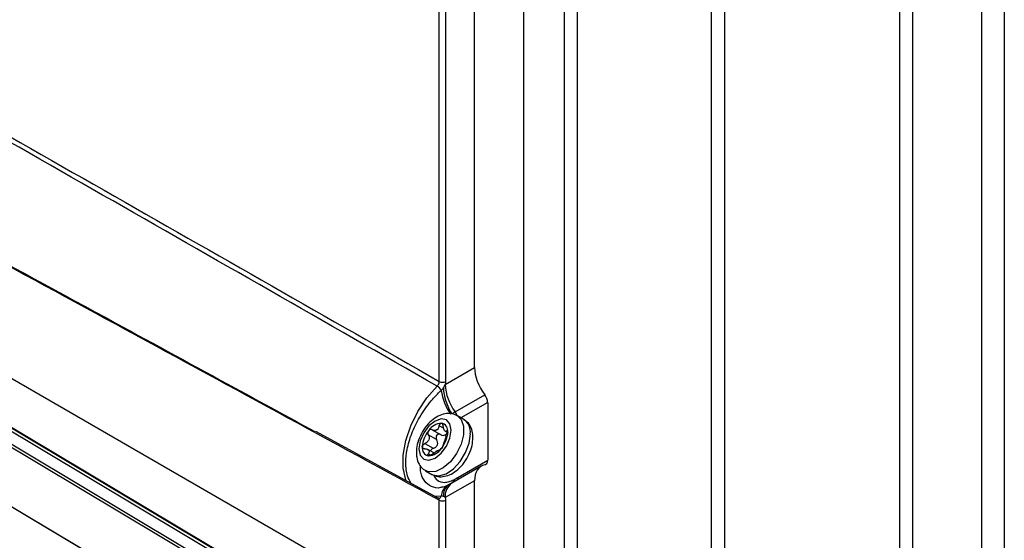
# Model space of a CAD drawing. Header units: millimetres. Extents: x 15336 to 16492, y 10123 to 11383.
# Tile 17 of 71: x 16384 to 16492, y 10251 to 10308. Entities that reach past the tile are written whole.
import ezdxf

# ---------------------------------------------------------------- set-up
doc = ezdxf.new("R2010")
doc.units = ezdxf.units.MM

msp = doc.modelspace()

# ---------------------------------------------------------------- linework, layer by layer
at = {"color": 7, "linetype": 'Continuous', "lineweight": 25}
for p, q in [((16439.36, 10489.14), (16439.36, 10235.94)), ((16443.86, 10233.27), (16443.86, 10486.4)), ((16445.27, 10485.38), (16445.27, 10232.25)), ((16460.08, 10218.57), (16460.08, 10471.69)), ((16461.49, 10470.67), (16461.49, 10217.54)), ((16489.86, 10210.8), (16489.86, 10463.93)), ((16492.34, 10209.37), (16492.34, 10462.5)), ((16480.81, 10206.39), (16480.81, 10459.52)), ((16482.22, 10459.52), (16482.22, 10206.39)), ((16433.97, 10269.72), (16433.97, 10359.3)), ((16430.08, 10268.18), (16430.08, 10357.15)), ((16430.78, 10357.16), (16430.78, 10268.19)), ((16360.85, 10281.27), (16430.08, 10241.3)), ((16419.62, 10240.73), (16363.14, 10274.48)), ((16363.32, 10274.78), (16419.8, 10241.03)), ((16420.06, 10240.93), (16363.5, 10274.72)), ((16416.91, 10240.6), (16362.18, 10273.3)), ((16417.52, 10240.55), (16362.79, 10273.25)), ((16430.73, 10267.85), (16433.97, 10269.72)), ((16431.83, 10264.84), (16435.09, 10266.72)), ((16435.41, 10265.86), (16432.47, 10264.17)), ((16435.41, 10265.86), (16435.41, 10259.49)), ((16400.9, 10243.62), (16366.07, 10264.43)), ((16401.6, 10243.22), (16366.37, 10264.26)), ((16432.77, 10263.99), (16432.07, 10264.4)), ((16430.55, 10263.02), (16430.07, 10263.3)), ((16429.97, 10255.32), (16416.48, 10262.67)), ((16429.79, 10261.78), (16428.87, 10262.31)), ((16429.31, 10262.86), (16430.23, 10262.33)), ((16430.73, 10262.69), (16431, 10262.54)), ((16430.74, 10262.29), (16430.84, 10262.03)), ((16431, 10262.66), (16430.89, 10262.72)), ((16428.49, 10261.34), (16429.41, 10260.81)), ((16429.47, 10260.3), (16428.82, 10260.68)), ((16428.87, 10260.21), (16429.14, 10260.05)), ((16434.71, 10258.85), (16431.45, 10256.97)), ((16432.14, 10257.61), (16435.41, 10259.49)), ((16428.57, 10258.34), (16429.27, 10257.93)), ((16433.97, 10257.24), (16430.73, 10255.37)), ((16431.1, 10256.79), (16430.97, 10256.72)), ((16430.98, 10256.71), (16431.02, 10256.74)), ((16431.68, 10257.35), (16431.78, 10257.4)), ((16433.97, 10239.05), (16433.97, 10257.24)), ((16430.29, 10255.52), (16429.68, 10255.48)), ((16430.08, 10241.3), (16430.08, 10255.09)), ((16430.78, 10255.09), (16430.78, 10240.9))]:
    msp.add_line(p, q, dxfattribs=at)
at = {"color": 7, "linetype": 'Continuous', "lineweight": 25, "flags": 128}
for points in [[(16426.47, 10257.15), (16426.39, 10257.35), (16426.11, 10258.61), (16426.11, 10260.07), (16426.39, 10261.66), (16426.94, 10263.29), (16427.72, 10264.88), (16428.71, 10266.37), (16429.84, 10267.66)], [(16432.07, 10264.4), (16432.49, 10263.99), (16432.76, 10263.25), (16432.76, 10262.31), (16432.49, 10261.27), (16431.99, 10260.24), (16431.31, 10259.33), (16430.52, 10258.64), (16429.71, 10258.25), (16428.96, 10258.2), (16428.57, 10258.34)], [(16427.84, 10260.76), (16427.98, 10260.06), (16428.36, 10259.61), (16428.93, 10259.5), (16429.61, 10259.74), (16430.29, 10260.28), (16430.86, 10261.06), (16431.24, 10261.94), (16431.38, 10262.8), (16431.24, 10263.5), (16430.86, 10263.94), (16430.29, 10264.06), (16429.61, 10263.82), (16428.93, 10263.28), (16428.36, 10262.5), (16427.98, 10261.62), (16427.84, 10260.76)], [(16429.27, 10257.93), (16429.35, 10257.89), (16430.03, 10257.77), (16430.82, 10258), (16431.63, 10258.54), (16432.38, 10259.35), (16432.98, 10260.34), (16433.37, 10261.39), (16433.5, 10262.39)], [(16430.04, 10255.3), (16430.04, 10255.3), (16430.03, 10255.3)]]:
    msp.add_lwpolyline(points, dxfattribs=at)
at = {"color": 7, "linetype": 'Continuous', "lineweight": 25}
for centre, radius, start, end in [((16429.19, 10266.6), 1.25, 28.7102, 58.4882), ((16430.43, 10268.87), 0.77, 243.2338, 297.3435), ((16436.46, 10267.81), 5.94, 183.0656, 212.4651), ((16436.03, 10268.08), 5.31, 182.4964, 217.6358), ((16436.2, 10268.02), 5.97, 187.9415, 215.4314), ((16430.47, 10263.83), 1.69, 19.1938, 36.6151), ((16430.42, 10261.78), 1.8, 93.4295, 146.5651), ((16430.15, 10262.73), 0.869, 350.7481, 79.4532), ((16431.83, 10262.6), 1.68, 352.8534, 55.8344), ((16431.24, 10260.83), 3.03, 140.2279, 177.3607), ((16430.46, 10261.68), 1.36, 115.9691, 124.0255), ((16429.44, 10263.45), 0.703, 292.2172, 307.7774), ((16427.98, 10262.73), 3.03, 320.2279, 357.3607), ((16429.07, 10260.83), 0.869, 170.7481, 259.4532), ((16428.8, 10261.78), 1.8, 273.4295, 326.5651), ((16429.11, 10261.68), 1.36, 295.9691, 304.0255), ((16430.14, 10259.9), 0.703, 112.2172, 127.7774), ((16431.75, 10255.47), 1.46, 121.8167, 178.0351), ((16431.91, 10255.65), 1.38, 124.8569, 186.1381), ((16432.41, 10255.57), 1.69, 124.3561, 186.9561), ((16430.98, 10257.35), 0.7, 335.6963, 359.5309), ((16431.09, 10257.39), 0.686, 337.081, 0.5811), ((16431.44, 10257.59), 0.7, 338.8523, 1.0738), ((16429.97, 10255.63), 0.339, 282.315, 341.0279), ((16430.43, 10255.78), 0.77, 243.2338, 297.3435)]:
    msp.add_arc(centre, radius, start, end, dxfattribs=at)
for centre, major_axis, start_param, end_param in [((16436.49, 10268.32), (-1.8, 3), 0.776443, 1.758208), ((16434.69, 10266.26), (-0.513, 0.858), 3.918035, 4.899801), ((16436.49, 10255.83), (-1.8, 3), 6.077863, 7.059628), ((16434.69, 10259.89), (-0.513, 0.858), 2.93627, 3.918035)]:
    msp.add_ellipse(centre, major_axis=major_axis, ratio=0.587369, start_param=start_param, end_param=end_param, dxfattribs=at)
for points in [[(16429.84, 10267.66), (16405.27, 10281.73), (16380.7, 10295.77), (16356.13, 10309.78)], [(16356.21, 10310.32), (16380.83, 10296.3), (16405.46, 10282.25), (16430.08, 10268.18)], [(16430.08, 10255.09), (16406.31, 10268.01), (16382.54, 10280.95), (16358.76, 10293.91)], [(16430.29, 10267.2), (16430.38, 10267.28), (16430.46, 10267.38), (16430.53, 10267.49)], [(16430.53, 10267.49), (16430.61, 10267.61), (16430.67, 10267.73), (16430.73, 10267.85)], [(16430.78, 10268.19), (16430.78, 10268.08), (16430.76, 10267.97), (16430.73, 10267.85)], [(16431.45, 10264.63), (16431.58, 10264.7), (16431.7, 10264.77), (16431.83, 10264.84)], [(16430.07, 10263.3), (16430.04, 10263.14), (16429.97, 10262.99), (16429.87, 10262.9)], [(16429.7, 10262.8), (16429.58, 10262.76), (16429.44, 10262.79), (16429.31, 10262.86)], [(16429.31, 10260.17), (16429.44, 10260.28), (16429.58, 10260.38), (16429.7, 10260.46)], [(16429.87, 10260.55), (16429.97, 10260.61), (16430.04, 10260.62), (16430.07, 10260.61)], [(16430.53, 10255.5), (16430.46, 10255.53), (16430.38, 10255.54), (16430.29, 10255.52)], [(16430.73, 10255.37), (16430.67, 10255.42), (16430.61, 10255.47), (16430.53, 10255.5)], [(16430.73, 10255.37), (16430.76, 10255.29), (16430.78, 10255.2), (16430.78, 10255.09)]]:
    msp.add_open_spline(points, degree=3, dxfattribs=at)
for points, knots in [([(16358.67, 10294.11), (16370.57, 10287.62), (16386.88, 10278.73), (16406.11, 10268.25), (16413.44, 10264.26), (16416.36, 10262.67)], [0, 0, 0, 0, 0.618599, 0.848109, 1, 1, 1, 1]), ([(16429.84, 10267.66), (16429.91, 10267.73), (16429.97, 10267.82), (16430.06, 10268), (16430.08, 10268.1), (16430.08, 10268.18)], [0, 0, 0, 0, 0.5, 0.5, 1, 1, 1, 1]), ([(16426.96, 10256.96), (16426.82, 10257.22), (16426.48, 10257.85), (16426.35, 10259.16), (16426.5, 10260.75), (16427, 10262.47), (16427.9, 10264.32), (16429.05, 10265.96), (16429.91, 10266.83), (16430.29, 10267.2)], [0, 0, 0, 0, 0.105828, 0.255477, 0.388116, 0.539225, 0.697957, 0.869792, 1, 1, 1, 1]), ([(16432.06, 10264.39), (16431.85, 10264.49), (16431.43, 10264.69), (16430.68, 10264.65), (16429.93, 10264.38), (16429.19, 10263.87), (16428.5, 10263.12), (16427.96, 10262.2), (16427.61, 10261.25), (16427.57, 10260.64), (16427.55, 10260.35)], [0, 0, 0, 0, 0.104602, 0.218148, 0.335961, 0.465162, 0.601707, 0.738716, 0.877217, 1, 1, 1, 1]), ([(16430.07, 10263.3), (16430.08, 10263.38), (16430.12, 10263.45), (16430.2, 10263.56), (16430.26, 10263.58), (16430.31, 10263.58)], [0, 0, 0, 0, 0.5, 0.5, 1, 1, 1, 1]), ([(16430.31, 10263.58), (16430.36, 10263.57), (16430.41, 10263.54), (16430.48, 10263.42), (16430.5, 10263.34), (16430.51, 10263.26)], [0, 0, 0, 0, 0.5, 0.5, 1, 1, 1, 1]), ([(16430.89, 10262.72), (16430.85, 10262.69), (16430.81, 10262.67), (16430.74, 10262.68), (16430.7, 10262.71), (16430.63, 10262.81), (16430.59, 10262.89), (16430.54, 10263.06), (16430.52, 10263.16), (16430.51, 10263.26)], [0, 0, 0, 0, 0.25, 0.25, 0.5, 0.5, 0.75, 0.75, 1, 1, 1, 1]), ([(16433.79, 10261.98), (16433.78, 10262.16), (16433.76, 10262.62), (16433.53, 10263.26), (16433.17, 10263.77), (16432.86, 10263.91), (16432.78, 10263.95)], [0, 0, 0, 0, 0.221834, 0.562442, 0.881173, 1, 1, 1, 1]), ([(16428.87, 10262.31), (16428.92, 10262.23), (16428.95, 10262.14), (16428.97, 10261.95), (16428.96, 10261.85), (16428.88, 10261.66), (16428.82, 10261.57), (16428.67, 10261.43), (16428.59, 10261.38), (16428.49, 10261.34)], [0, 0, 0, 0, 0.25, 0.25, 0.5, 0.5, 0.75, 0.75, 1, 1, 1, 1]), ([(16428.91, 10262.77), (16428.86, 10262.71), (16428.83, 10262.62), (16428.81, 10262.46), (16428.83, 10262.38), (16428.87, 10262.31)], [0, 0, 0, 0, 0.5, 0.5, 1, 1, 1, 1]), ([(16429.31, 10262.86), (16429.25, 10262.9), (16429.18, 10262.91), (16429.03, 10262.88), (16428.96, 10262.84), (16428.91, 10262.77)], [0, 0, 0, 0, 0.5, 0.5, 1, 1, 1, 1]), ([(16429.31, 10257.94), (16429.51, 10257.84), (16429.93, 10257.64), (16430.66, 10257.69), (16431.41, 10257.95), (16432.16, 10258.47), (16432.84, 10259.22), (16433.38, 10260.13), (16433.73, 10261.09), (16433.77, 10261.7), (16433.79, 10261.98)], [0, 0, 0, 0, 0.100612, 0.214664, 0.333002, 0.462778, 0.599932, 0.737552, 0.87667, 1, 1, 1, 1]), ([(16430.23, 10262.33), (16430.17, 10262.37), (16430.09, 10262.39), (16429.94, 10262.36), (16429.86, 10262.32), (16429.76, 10262.19), (16429.73, 10262.1), (16429.72, 10261.93), (16429.75, 10261.85), (16429.79, 10261.78)], [0, 0, 0, 0, 0.25, 0.25, 0.5, 0.5, 0.75, 0.75, 1, 1, 1, 1]), ([(16430.23, 10262.33), (16430.32, 10262.28), (16430.4, 10262.25), (16430.58, 10262.23), (16430.67, 10262.25), (16430.74, 10262.29)], [0, 0, 0, 0, 0.5, 0.5, 1, 1, 1, 1]), ([(16430.51, 10261.16), (16430.52, 10261.21), (16430.54, 10261.27), (16430.59, 10261.42), (16430.63, 10261.5), (16430.7, 10261.69), (16430.74, 10261.79), (16430.81, 10261.97), (16430.85, 10262.06), (16430.89, 10262.13)], [0, 0, 0, 0, 0.25, 0.25, 0.5, 0.5, 0.75, 0.75, 1, 1, 1, 1]), ([(16430.74, 10262.29), (16430.79, 10262.33), (16430.88, 10262.39), (16430.92, 10262.51), (16430.95, 10262.57)], [0, 0, 0, 0, 0.510954, 1, 1, 1, 1]), ([(16430.89, 10262.72), (16430.92, 10262.75), (16430.95, 10262.75), (16430.99, 10262.71), (16431.01, 10262.66), (16431.01, 10262.59)], [0, 0, 0, 0, 0.5, 0.5, 1, 1, 1, 1]), ([(16431.01, 10262.59), (16431.01, 10262.52), (16430.99, 10262.43), (16430.95, 10262.27), (16430.92, 10262.19), (16430.89, 10262.13)], [0, 0, 0, 0, 0.5, 0.5, 1, 1, 1, 1]), ([(16428.21, 10260.97), (16428.21, 10261.04), (16428.24, 10261.12), (16428.34, 10261.25), (16428.41, 10261.3), (16428.49, 10261.34)], [0, 0, 0, 0, 0.5, 0.5, 1, 1, 1, 1]), ([(16428.49, 10260.75), (16428.41, 10260.74), (16428.34, 10260.76), (16428.24, 10260.84), (16428.21, 10260.9), (16428.21, 10260.97)], [0, 0, 0, 0, 0.5, 0.5, 1, 1, 1, 1]), ([(16429.41, 10260.81), (16429.51, 10260.84), (16429.61, 10260.89), (16429.77, 10261.02), (16429.83, 10261.11), (16429.91, 10261.3), (16429.91, 10261.4), (16429.88, 10261.6), (16429.84, 10261.69), (16429.79, 10261.78)], [0, 0, 0, 0, 0.25, 0.25, 0.5, 0.5, 0.75, 0.75, 1, 1, 1, 1]), ([(16430.51, 10261.16), (16430.5, 10261.12), (16430.48, 10261.06), (16430.41, 10260.93), (16430.36, 10260.85), (16430.31, 10260.79)], [0, 0, 0, 0, 0.5, 0.5, 1, 1, 1, 1]), ([(16427.55, 10260.35), (16427.56, 10260.17), (16427.58, 10259.72), (16427.81, 10259.08), (16428.18, 10258.56), (16428.49, 10258.42), (16428.59, 10258.38)], [0, 0, 0, 0, 0.2193756, 0.5562076, 0.8714065, 1, 1, 1, 1]), ([(16428.49, 10260.75), (16428.59, 10260.75), (16428.67, 10260.74), (16428.82, 10260.68), (16428.88, 10260.64), (16428.96, 10260.54), (16428.97, 10260.48), (16428.95, 10260.35), (16428.92, 10260.28), (16428.87, 10260.21)], [0, 0, 0, 0, 0.25, 0.25, 0.5, 0.5, 0.75, 0.75, 1, 1, 1, 1]), ([(16428.91, 10259.98), (16428.86, 10259.98), (16428.83, 10260.01), (16428.81, 10260.1), (16428.83, 10260.15), (16428.87, 10260.21)], [0, 0, 0, 0, 0.5, 0.5, 1, 1, 1, 1]), ([(16429.31, 10260.17), (16429.25, 10260.11), (16429.18, 10260.06), (16429.03, 10259.99), (16428.96, 10259.98), (16428.91, 10259.98)], [0, 0, 0, 0, 0.5, 0.5, 1, 1, 1, 1]), ([(16429.41, 10260.81), (16429.37, 10260.79), (16429.28, 10260.75), (16429.18, 10260.64), (16429.12, 10260.56), (16429.12, 10260.51), (16429.12, 10260.5)], [0, 0, 0, 0, 0.319668, 0.640568, 0.929557, 1, 1, 1, 1]), ([(16430.31, 10260.79), (16430.26, 10260.72), (16430.2, 10260.67), (16430.12, 10260.61), (16430.08, 10260.6), (16430.07, 10260.61)], [0, 0, 0, 0, 0.5, 0.5, 1, 1, 1, 1]), ([(16430.31, 10256.51), (16430.28, 10256.5), (16429.88, 10256.36), (16429.19, 10256.56), (16428.43, 10257.14), (16428.01, 10257.97), (16428.01, 10258.64), (16428.01, 10258.89)], [0, 0, 0, 0, 0.021463, 0.296112, 0.566928, 0.842038, 1, 1, 1, 1]), ([(16429.43, 10257.89), (16429.56, 10257.67), (16429.84, 10257.18), (16430.52, 10257.01), (16431.16, 10257.11), (16431.51, 10257.27), (16431.68, 10257.35)], [0, 0, 0, 0, 0.295137, 0.646626, 0.823364, 1, 1, 1, 1]), ([(16431.01, 10256.75), (16430.91, 10256.7), (16430.61, 10256.53), (16430.44, 10256.51), (16430.32, 10256.5)], [0, 0, 0, 0, 0.335544, 1, 1, 1, 1]), ([(16431.44, 10256.97), (16431.36, 10256.93), (16431.26, 10256.87), (16431.14, 10256.81), (16431.11, 10256.79)], [0, 0, 0, 0, 0.7377065, 1, 1, 1, 1]), ([(16431.78, 10257.4), (16431.85, 10257.44), (16431.97, 10257.5), (16432.09, 10257.57), (16432.14, 10257.61)], [0, 0, 0, 0, 0.551952, 1, 1, 1, 1]), ([(16430.03, 10255.3), (16430.03, 10255.3), (16430.04, 10255.3), (16429.99, 10255.31), (16429.98, 10255.32), (16429.97, 10255.32)], [0, 0, 0, 0, 0.263522, 0.942639, 1, 1, 1, 1]), ([(16430.08, 10255.09), (16430.07, 10255.13), (16430.07, 10255.22), (16430.02, 10255.29), (16429.98, 10255.31), (16429.97, 10255.31)], [0, 0, 0, 0, 0.420303, 0.840558, 1, 1, 1, 1])]:
    msp.add_open_spline(points, degree=3, knots=knots, dxfattribs=at)

doc.saveas('drawing.dxf')
